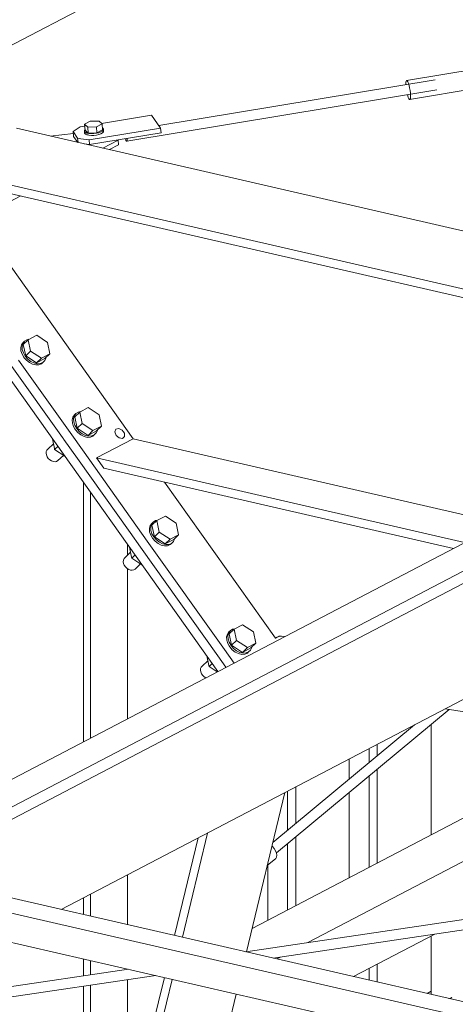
# Model space of a CAD drawing. Header units: millimetres. Extents: x 6879 to 7883, y 14059 to 14709.
# Tile 32 of 85: x 7105.51 to 7112.31, y 14373 to 14388.37. Entities that reach past the tile are written whole.
import ezdxf

# ---------------------------------------------------------------- set-up
doc = ezdxf.new("R2010")
doc.units = ezdxf.units.MM
doc.header["$LTSCALE"] = 10
doc.layers.add('PS_DIM', color=4, linetype='Continuous', lineweight=13)
doc.layers.add('PS_SOLID', color=7, linetype='Continuous', lineweight=30)

# ---------------------------------------------------------------- blocks, each defined once
blk = doc.blocks.new('uh')
at = {"layer": 'PS_SOLID', "color": 11, "linetype": 'Continuous', "lineweight": 13, "extrusion": (-1.11022e-16, 0.902689, 0.430295)}
blk.add_line((8158.858, 14406.638), (8177.713, 14416.491), dxfattribs=at)
at = {"layer": 'PS_SOLID', "color": 241, "linetype": 'Continuous', "lineweight": 13, "extrusion": (-1.11022e-16, 0.902689, 0.430295)}
for p, q in [((8167.324, 14406.696), (8165.677, 14406.423)), ((8166.123, 14406.435), (8161.807, 14405.721)), ((8165.666, 14406.399), (8165.665, 14406.372)), ((8165.665, 14406.372), (8165.665, 14406.36)), ((8165.671, 14406.416), (8165.666, 14406.399)), ((8165.677, 14406.423), (8165.671, 14406.416)), ((8165.686, 14406.419), (8165.677, 14406.423)), ((8165.695, 14406.405), (8165.686, 14406.419)), ((8165.705, 14406.381), (8165.695, 14406.405)), ((8165.715, 14406.349), (8165.705, 14406.381)), ((8165.723, 14406.128), (8167.37, 14406.401)), ((8161.305, 14405.476), (8166.15, 14406.278)), ((8165.689, 14406.202), (8165.694, 14406.185)), ((8165.724, 14406.311), (8165.715, 14406.349)), ((8165.731, 14406.271), (8165.724, 14406.311)), ((8165.736, 14406.232), (8165.731, 14406.271)), ((8165.739, 14406.195), (8165.736, 14406.232)), ((8165.694, 14406.185), (8165.704, 14406.157)), ((8165.704, 14406.157), (8165.714, 14406.137)), ((8165.714, 14406.137), (8165.723, 14406.128)), ((8165.723, 14406.128), (8165.73, 14406.13)), ((8165.73, 14406.13), (8165.736, 14406.142)), ((8165.736, 14406.142), (8165.739, 14406.164)), ((8165.739, 14406.164), (8165.739, 14406.195)), ((8160.736, 14405.788), (8160.648, 14405.742)), ((8160.648, 14405.742), (8160.657, 14405.649)), ((8160.648, 14405.742), (8160.696, 14405.698)), ((8160.873, 14405.79), (8160.736, 14405.788)), ((8160.833, 14405.699), (8160.921, 14405.746)), ((8160.921, 14405.746), (8160.873, 14405.79)), ((8161.694, 14405.886), (8160.91, 14405.756)), ((8160.929, 14405.653), (8160.921, 14405.746)), ((8161.834, 14405.681), (8161.694, 14405.886)), ((8160.58, 14405.701), (8160.469, 14405.626)), ((8160.469, 14405.626), (8160.476, 14405.552)), ((8160.469, 14405.626), (8160.539, 14405.524)), ((8160.651, 14405.713), (8160.58, 14405.701)), ((8160.652, 14405.659), (8160.644, 14405.644)), ((8160.644, 14405.644), (8160.646, 14405.616)), ((8160.644, 14405.644), (8160.646, 14405.629)), ((8160.646, 14405.629), (8160.659, 14405.616)), ((8160.646, 14405.616), (8160.648, 14405.601)), ((8160.648, 14405.601), (8160.662, 14405.588)), ((8160.655, 14405.662), (8160.652, 14405.659)), ((8160.657, 14405.649), (8160.705, 14405.605)), ((8160.659, 14405.616), (8160.683, 14405.605)), ((8160.662, 14405.588), (8160.685, 14405.577)), ((8160.683, 14405.605), (8160.714, 14405.598)), ((8160.696, 14405.698), (8160.833, 14405.699)), ((8160.696, 14405.698), (8160.705, 14405.605)), ((8160.705, 14405.605), (8160.841, 14405.607)), ((8160.714, 14405.598), (8160.751, 14405.595)), ((8160.72, 14405.497), (8161.834, 14405.681)), ((8160.726, 14405.423), (8161.841, 14405.607)), ((8160.751, 14405.595), (8160.791, 14405.596)), ((8160.791, 14405.596), (8160.832, 14405.601)), ((8160.832, 14405.601), (8160.869, 14405.609)), ((8160.833, 14405.699), (8160.841, 14405.607)), ((8160.841, 14405.607), (8160.929, 14405.653)), ((8160.869, 14405.609), (8160.901, 14405.621)), ((8160.872, 14405.582), (8160.903, 14405.593)), ((8160.901, 14405.621), (8160.925, 14405.635)), ((8160.903, 14405.593), (8160.927, 14405.607)), ((8160.925, 14405.635), (8160.939, 14405.65)), ((8160.934, 14405.68), (8160.926, 14405.685)), ((8160.927, 14405.607), (8160.941, 14405.623)), ((8160.942, 14405.666), (8160.934, 14405.68)), ((8160.939, 14405.65), (8160.942, 14405.666)), ((8160.941, 14405.623), (8160.944, 14405.638)), ((8160.944, 14405.638), (8160.942, 14405.666)), ((8161.841, 14405.607), (8161.834, 14405.681)), ((8160.476, 14405.552), (8160.54, 14405.459)), ((8160.539, 14405.524), (8160.591, 14405.516)), ((8160.539, 14405.524), (8160.545, 14405.458)), ((8160.591, 14405.516), (8160.72, 14405.497)), ((8160.643, 14405.436), (8160.726, 14405.423)), ((8160.685, 14405.577), (8160.701, 14405.574)), ((8160.701, 14405.574), (8160.716, 14405.57)), ((8160.716, 14405.57), (8160.754, 14405.567)), ((8160.72, 14405.497), (8160.726, 14405.423)), ((8160.754, 14405.567), (8160.794, 14405.568)), ((8160.794, 14405.568), (8160.834, 14405.573)), ((8160.834, 14405.573), (8160.872, 14405.582)), ((8161.286, 14405.516), (8161.286, 14405.513)), ((8161.286, 14405.513), (8161.29, 14405.501)), ((8161.29, 14405.501), (8161.294, 14405.49)), ((8161.294, 14405.49), (8161.298, 14405.482)), ((8161.298, 14405.482), (8161.302, 14405.478)), ((8161.302, 14405.478), (8161.305, 14405.476)), ((8161.305, 14405.476), (8161.308, 14405.478)), ((8161.308, 14405.478), (8161.31, 14405.483)), ((8161.31, 14405.483), (8161.312, 14405.49)), ((8161.312, 14405.514), (8161.312, 14405.52)), ((8161.312, 14405.501), (8161.312, 14405.514)), ((8161.312, 14405.49), (8161.312, 14405.501)), ((8163.643, 14394.365), (8166.34, 14396.603)), ((8165.803, 14396.365), (8163.588, 14394.527)), ((8186.335, 14396.255), (8163.165, 14392.819)), ((8163.592, 14392.721), (8185.904, 14396.029)), ((8163.583, 14394.462), (8163.574, 14394.469)), ((8163.61, 14394.431), (8163.583, 14394.462)), ((8163.631, 14394.397), (8163.61, 14394.431)), ((8163.645, 14394.362), (8163.631, 14394.397)), ((8163.501, 14394.165), (8163.635, 14394.277)), ((8163.635, 14394.277), (8163.647, 14394.3)), ((8163.65, 14394.328), (8163.645, 14394.362)), ((8163.647, 14394.3), (8163.65, 14394.328)), ((8161.331, 14392.547), (8157.375, 14391.96)), ((8158.893, 14392.024), (8161.758, 14392.449))]:
    blk.add_line(p, q, dxfattribs=at)
at = {"layer": 'PS_SOLID', "color": 6, "linetype": 'Continuous', "lineweight": 13, "extrusion": (-1.11022e-16, 0.902689, 0.430295)}
for p, q in [((8179.971, 14405.774), (8136.621, 14383.119)), ((8136.637, 14382.934), (8179.987, 14405.589)), ((8171.949, 14402.015), (8158.092, 14394.773)), ((8160.283, 14393.48), (8171.994, 14399.6))]:
    blk.add_line(p, q, dxfattribs=at)
at = {"layer": 'PS_SOLID', "color": 3, "linetype": 'Continuous', "lineweight": 13, "extrusion": (-1.11022e-16, 0.902689, 0.430295)}
for p, q in [((8173.047, 14402.589), (8159.586, 14405.678)), ((8160.472, 14405.598), (8160.109, 14405.558)), ((8160.933, 14405.369), (8161.17, 14405.493)), ((8161.17, 14405.493), (8161.169, 14405.496)), ((8161.176, 14405.419), (8161.17, 14405.493)), ((8161.036, 14405.345), (8161.176, 14405.419)), ((8157.473, 14405.255), (8171.839, 14401.958)), ((8159.254, 14404.713), (8171.663, 14401.866)), ((8159.255, 14404.415), (8159.652, 14404.622)), ((8159.066, 14404.122), (8161.408, 14400.831)), ((8159.768, 14402.378), (8159.69, 14402.304)), ((8159.743, 14402.376), (8159.708, 14402.353)), ((8159.779, 14402.384), (8159.743, 14402.376)), ((8159.9, 14402.447), (8159.768, 14402.378)), ((8159.768, 14402.378), (8159.805, 14402.198)), ((8160.069, 14402.336), (8159.9, 14402.447)), ((8159.663, 14402.298), (8159.651, 14402.254)), ((8159.651, 14402.254), (8159.654, 14402.204)), ((8159.654, 14402.204), (8159.67, 14402.152)), ((8159.687, 14402.333), (8159.663, 14402.298)), ((8159.672, 14402.274), (8159.683, 14402.318)), ((8159.675, 14402.224), (8159.672, 14402.274)), ((8159.691, 14402.171), (8159.675, 14402.224)), ((8159.683, 14402.318), (8159.708, 14402.353)), ((8159.708, 14402.353), (8159.687, 14402.333)), ((8159.69, 14402.304), (8159.728, 14402.125)), ((8160.107, 14402.156), (8160.069, 14402.336)), ((8160.42, 14400.928), (8159.617, 14402.058)), ((8159.67, 14402.152), (8159.691, 14402.115)), ((8159.72, 14402.121), (8159.691, 14402.171)), ((8159.691, 14402.115), (8159.699, 14402.101)), ((8159.699, 14402.101), (8159.739, 14402.056)), ((8159.759, 14402.075), (8159.72, 14402.121)), ((8159.728, 14402.125), (8159.805, 14402.198)), ((8159.897, 14402.014), (8159.728, 14402.125)), ((8159.739, 14402.056), (8159.785, 14402.02)), ((8159.806, 14402.039), (8159.759, 14402.075)), ((8159.805, 14402.198), (8159.974, 14402.087)), ((8159.974, 14402.087), (8159.897, 14402.014)), ((8159.897, 14402.014), (8160.029, 14402.083)), ((8160.107, 14402.156), (8159.974, 14402.087)), ((8159.995, 14402.022), (8160.026, 14402.051)), ((8160.026, 14402.051), (8160.044, 14402.091)), ((8160.029, 14402.083), (8160.107, 14402.156)), ((8160.044, 14402.091), (8160.044, 14402.097)), ((8159.785, 14402.02), (8159.836, 14401.995)), ((8159.857, 14402.014), (8159.806, 14402.039)), ((8159.836, 14401.995), (8159.887, 14401.983)), ((8159.908, 14402.003), (8159.857, 14402.014)), ((8159.887, 14401.983), (8159.934, 14401.986)), ((8159.955, 14402.005), (8159.908, 14402.003)), ((8159.934, 14401.986), (8159.975, 14402.002)), ((8159.995, 14402.022), (8159.955, 14402.005)), ((8159.975, 14402.002), (8159.995, 14402.022)), ((8160.704, 14401.317), (8160.572, 14401.248)), ((8160.873, 14401.206), (8160.704, 14401.317)), ((8160.466, 14401.169), (8160.455, 14401.124)), ((8160.491, 14401.203), (8160.466, 14401.169)), ((8160.476, 14401.144), (8160.487, 14401.188)), ((8160.478, 14401.094), (8160.476, 14401.144)), ((8160.487, 14401.188), (8160.511, 14401.223)), ((8160.511, 14401.223), (8160.491, 14401.203)), ((8160.572, 14401.248), (8160.494, 14401.175)), ((8160.494, 14401.175), (8160.531, 14400.995)), ((8160.547, 14401.246), (8160.511, 14401.223)), ((8160.583, 14401.254), (8160.547, 14401.246)), ((8160.572, 14401.248), (8160.609, 14401.068)), ((8160.91, 14401.027), (8160.873, 14401.206)), ((8160.455, 14401.124), (8160.458, 14401.074)), ((8160.458, 14401.074), (8160.474, 14401.022)), ((8160.474, 14401.022), (8160.495, 14400.985)), ((8160.495, 14401.042), (8160.478, 14401.094)), ((8160.524, 14400.991), (8160.495, 14401.042)), ((8160.495, 14400.985), (8160.503, 14400.971)), ((8160.563, 14400.946), (8160.524, 14400.991)), ((8160.531, 14400.995), (8160.609, 14401.068)), ((8160.701, 14400.884), (8160.531, 14400.995)), ((8160.609, 14401.068), (8160.778, 14400.958)), ((8160.91, 14401.027), (8160.778, 14400.958)), ((8160.833, 14400.953), (8160.91, 14401.027)), ((8161.137, 14400.98), (8161.121, 14400.938)), ((8161.182, 14400.992), (8161.137, 14400.98)), ((8161.234, 14400.967), (8161.182, 14400.992)), ((8160.144, 14400.831), (8160.176, 14400.678)), ((8160.639, 14400.622), (8160.42, 14400.928)), ((8160.503, 14400.971), (8160.542, 14400.926)), ((8160.542, 14400.926), (8160.589, 14400.89)), ((8160.61, 14400.909), (8160.563, 14400.946)), ((8160.589, 14400.89), (8160.64, 14400.865)), ((8160.66, 14400.884), (8160.61, 14400.909)), ((8160.64, 14400.865), (8160.691, 14400.853)), ((8160.711, 14400.873), (8160.66, 14400.884)), ((8160.691, 14400.853), (8160.738, 14400.856)), ((8160.778, 14400.958), (8160.701, 14400.884)), ((8160.701, 14400.884), (8160.833, 14400.953)), ((8160.759, 14400.875), (8160.711, 14400.873)), ((8160.738, 14400.856), (8160.778, 14400.872)), ((8160.799, 14400.892), (8160.759, 14400.875)), ((8160.778, 14400.872), (8160.799, 14400.892)), ((8160.799, 14400.892), (8160.829, 14400.921)), ((8160.829, 14400.921), (8160.847, 14400.961)), ((8161.408, 14400.831), (8160.834, 14400.531)), ((8160.847, 14400.961), (8160.848, 14400.968)), ((8161.121, 14400.938), (8161.141, 14400.884)), ((8161.141, 14400.884), (8161.187, 14400.844)), ((8161.187, 14400.844), (8161.239, 14400.837)), ((8161.252, 14400.942), (8161.234, 14400.967)), ((8161.239, 14400.837), (8161.271, 14400.866)), ((8161.269, 14400.917), (8161.252, 14400.942)), ((8161.271, 14400.866), (8161.269, 14400.917)), ((8161.408, 14400.831), (8167.158, 14399.511)), ((8160.073, 14400.67), (8160.057, 14400.654)), ((8160.161, 14400.752), (8160.073, 14400.67)), ((8160.176, 14400.678), (8160.179, 14400.662)), ((8160.23, 14400.71), (8160.179, 14400.662)), ((8160.047, 14400.632), (8160.045, 14400.606)), ((8160.045, 14400.606), (8160.05, 14400.578)), ((8160.057, 14400.654), (8160.047, 14400.632)), ((8160.05, 14400.578), (8160.062, 14400.549)), ((8160.062, 14400.549), (8160.081, 14400.523)), ((8160.081, 14400.523), (8160.105, 14400.501)), ((8160.179, 14400.662), (8160.338, 14400.558)), ((8160.23, 14400.489), (8160.318, 14400.572)), ((8161.626, 14399.234), (8160.639, 14400.622)), ((8160.834, 14400.531), (8160.947, 14400.372)), ((8160.834, 14400.531), (8166.584, 14399.211)), ((8160.105, 14400.501), (8160.132, 14400.484)), ((8160.132, 14400.484), (8160.16, 14400.474)), ((8160.16, 14400.474), (8160.187, 14400.471)), ((8160.187, 14400.471), (8160.211, 14400.476)), ((8160.211, 14400.476), (8160.23, 14400.489)), ((8160.947, 14400.372), (8166.408, 14399.119)), ((8161.895, 14400.155), (8163.631, 14397.715)), ((8161.909, 14399.623), (8161.777, 14399.554)), ((8162.079, 14399.512), (8161.909, 14399.623)), ((8161.672, 14399.474), (8161.661, 14399.43)), ((8161.696, 14399.509), (8161.672, 14399.474)), ((8161.681, 14399.45), (8161.693, 14399.494)), ((8161.684, 14399.399), (8161.681, 14399.45)), ((8161.693, 14399.494), (8161.717, 14399.529)), ((8161.717, 14399.529), (8161.696, 14399.509)), ((8161.777, 14399.554), (8161.7, 14399.48)), ((8161.7, 14399.48), (8161.737, 14399.301)), ((8161.753, 14399.552), (8161.717, 14399.529)), ((8161.788, 14399.56), (8161.753, 14399.552)), ((8161.777, 14399.554), (8161.814, 14399.374)), ((8162.116, 14399.332), (8162.079, 14399.512)), ((8161.661, 14399.43), (8161.663, 14399.38)), ((8161.663, 14399.38), (8161.68, 14399.328)), ((8161.68, 14399.328), (8161.701, 14399.291)), ((8161.7, 14399.347), (8161.684, 14399.399)), ((8161.729, 14399.297), (8161.7, 14399.347)), ((8161.701, 14399.291), (8161.709, 14399.277)), ((8161.769, 14399.251), (8161.729, 14399.297)), ((8161.737, 14399.301), (8161.814, 14399.374)), ((8161.906, 14399.19), (8161.737, 14399.301)), ((8161.814, 14399.374), (8161.984, 14399.263)), ((8162.116, 14399.332), (8161.984, 14399.263)), ((8162.039, 14399.259), (8162.116, 14399.332)), ((8161.35, 14399.136), (8161.382, 14398.984)), ((8162.832, 14397.539), (8161.626, 14399.234)), ((8161.709, 14399.277), (8161.748, 14399.232)), ((8161.748, 14399.232), (8161.795, 14399.195)), ((8161.815, 14399.215), (8161.769, 14399.251)), ((8161.795, 14399.195), (8161.845, 14399.17)), ((8161.866, 14399.19), (8161.815, 14399.215)), ((8161.845, 14399.17), (8161.896, 14399.159)), ((8161.917, 14399.178), (8161.866, 14399.19)), ((8161.896, 14399.159), (8161.944, 14399.161)), ((8161.984, 14399.263), (8161.906, 14399.19)), ((8161.906, 14399.19), (8162.039, 14399.259)), ((8161.964, 14399.181), (8161.917, 14399.178)), ((8161.944, 14399.161), (8161.984, 14399.178)), ((8162.005, 14399.198), (8161.964, 14399.181)), ((8161.984, 14399.178), (8162.005, 14399.198)), ((8162.005, 14399.198), (8162.035, 14399.227)), ((8162.035, 14399.227), (8162.053, 14399.267)), ((8162.053, 14399.267), (8162.054, 14399.273)), ((8161.279, 14398.975), (8161.263, 14398.959)), ((8161.366, 14399.058), (8161.279, 14398.975)), ((8161.382, 14398.984), (8161.385, 14398.967)), ((8161.436, 14399.016), (8161.385, 14398.967)), ((8161.253, 14398.937), (8161.25, 14398.911)), ((8161.25, 14398.911), (8161.256, 14398.883)), ((8161.263, 14398.959), (8161.253, 14398.937)), ((8161.256, 14398.883), (8161.268, 14398.855)), ((8161.268, 14398.855), (8161.287, 14398.829)), ((8161.287, 14398.829), (8161.311, 14398.806)), ((8161.385, 14398.967), (8161.544, 14398.864)), ((8161.436, 14398.795), (8161.523, 14398.877)), ((8161.311, 14398.806), (8161.337, 14398.789)), ((8161.337, 14398.789), (8161.365, 14398.779)), ((8161.365, 14398.779), (8161.392, 14398.777)), ((8161.392, 14398.777), (8161.417, 14398.782)), ((8161.417, 14398.782), (8161.436, 14398.795)), ((8163.115, 14397.928), (8162.983, 14397.859)), ((8163.284, 14397.818), (8163.115, 14397.928)), ((8162.878, 14397.78), (8162.866, 14397.736)), ((8162.902, 14397.815), (8162.878, 14397.78)), ((8162.887, 14397.755), (8162.898, 14397.799)), ((8162.89, 14397.705), (8162.887, 14397.755)), ((8162.898, 14397.799), (8162.923, 14397.834)), ((8162.923, 14397.834), (8162.902, 14397.815)), ((8162.983, 14397.859), (8162.905, 14397.786)), ((8162.905, 14397.786), (8162.943, 14397.606)), ((8162.958, 14397.857), (8162.923, 14397.834)), ((8162.994, 14397.865), (8162.958, 14397.857)), ((8162.983, 14397.859), (8163.02, 14397.679)), ((8163.322, 14397.638), (8163.284, 14397.818)), ((8163.655, 14397.734), (8163.688, 14397.747)), ((8163.682, 14397.742), (8163.687, 14397.746)), ((8163.688, 14397.747), (8163.725, 14397.75)), ((8163.725, 14397.75), (8163.763, 14397.743)), ((8162.866, 14397.736), (8162.869, 14397.685)), ((8162.869, 14397.685), (8162.885, 14397.633)), ((8162.885, 14397.633), (8162.906, 14397.597)), ((8162.906, 14397.653), (8162.89, 14397.705)), ((8162.935, 14397.602), (8162.906, 14397.653)), ((8162.906, 14397.597), (8162.914, 14397.583)), ((8162.974, 14397.557), (8162.935, 14397.602)), ((8162.943, 14397.606), (8163.02, 14397.679)), ((8163.112, 14397.495), (8162.943, 14397.606)), ((8163.02, 14397.679), (8163.19, 14397.569)), ((8163.322, 14397.638), (8163.19, 14397.569)), ((8163.244, 14397.564), (8163.322, 14397.638)), ((8163.631, 14397.715), (8163.682, 14397.742)), ((8163.631, 14397.715), (8163.655, 14397.734)), ((8163.763, 14397.743), (8163.77, 14397.741)), ((8162.556, 14397.442), (8162.587, 14397.289)), ((8162.982, 14397.329), (8162.832, 14397.539)), ((8162.914, 14397.583), (8162.954, 14397.537)), ((8162.954, 14397.537), (8163, 14397.501)), ((8163.021, 14397.521), (8162.974, 14397.557)), ((8163, 14397.501), (8163.051, 14397.476)), ((8163.072, 14397.496), (8163.021, 14397.521)), ((8163.051, 14397.476), (8163.102, 14397.464)), ((8163.123, 14397.484), (8163.072, 14397.496)), ((8163.102, 14397.464), (8163.149, 14397.467)), ((8163.19, 14397.569), (8163.112, 14397.495)), ((8163.112, 14397.495), (8163.244, 14397.564)), ((8163.17, 14397.487), (8163.123, 14397.484)), ((8163.149, 14397.467), (8163.19, 14397.484)), ((8163.21, 14397.503), (8163.17, 14397.487)), ((8163.19, 14397.484), (8163.21, 14397.503)), ((8163.21, 14397.503), (8163.241, 14397.532)), ((8163.241, 14397.532), (8163.259, 14397.572)), ((8163.259, 14397.572), (8163.259, 14397.579)), ((8162.572, 14397.363), (8162.485, 14397.281)), ((8162.587, 14397.289), (8162.591, 14397.273)), ((8162.642, 14397.321), (8162.591, 14397.273)), ((8162.458, 14397.243), (8162.456, 14397.217)), ((8162.456, 14397.217), (8162.461, 14397.189)), ((8162.468, 14397.265), (8162.458, 14397.243)), ((8162.461, 14397.189), (8162.474, 14397.16)), ((8162.485, 14397.281), (8162.468, 14397.265)), ((8162.474, 14397.16), (8162.493, 14397.134)), ((8162.493, 14397.134), (8162.516, 14397.112)), ((8162.591, 14397.273), (8162.717, 14397.19)), ((8162.516, 14397.112), (8162.539, 14397.097)), ((8166.277, 14396.613), (8177.452, 14394.937))]:
    blk.add_line(p, q, dxfattribs=at)
at = {"layer": 'PS_SOLID', "color": 2, "linetype": 'Continuous', "lineweight": 13, "extrusion": (-1.11022e-16, 0.902689, 0.430295)}
for p, q in [((8159.089, 14402.314), (8162.73, 14397.197)), ((8160.303, 14400.851), (8159.513, 14401.96)), ((8160.317, 14400.831), (8160.303, 14400.851)), ((8160.324, 14400.821), (8160.317, 14400.831)), ((8160.535, 14400.524), (8160.324, 14400.821)), ((8161.36, 14399.365), (8160.535, 14400.524)), ((8160.628, 14400.151), (8160.628, 14396.098)), ((8160.74, 14396.157), (8160.74, 14399.993)), ((8161.523, 14399.136), (8161.36, 14399.365)), ((8161.319, 14399.18), (8161.319, 14399.013)), ((8162.728, 14397.442), (8161.523, 14399.136)), ((8161.319, 14398.801), (8161.319, 14396.46)), ((8162.856, 14397.263), (8162.728, 14397.442)), ((8163.175, 14392.82), (8163.777, 14395.306)), ((8162.569, 14394.675), (8162.175, 14393.046)), ((8162.42, 14394.597), (8162.052, 14393.074)), ((8161.319, 14394.022), (8161.319, 14393.243)), ((8160.628, 14393.66), (8160.628, 14393.401)), ((8160.74, 14393.375), (8160.74, 14393.719)), ((8160.628, 14392.708), (8160.628, 14392.443)), ((8160.74, 14392.459), (8160.74, 14392.682)), ((8161.319, 14392.55), (8161.319, 14392.545)), ((8161.893, 14392.418), (8160.953, 14388.532)), ((8162.016, 14392.39), (8161.065, 14388.458)), ((8161.319, 14392.384), (8161.319, 14390.044)), ((8160.628, 14392.281), (8160.628, 14382.82)), ((8160.74, 14388.598), (8160.74, 14392.298)), ((8162.273, 14389.089), (8163.016, 14392.16))]:
    blk.add_line(p, q, dxfattribs=at)
at = {"layer": 'PS_SOLID', "color": 146, "linetype": 'Continuous', "lineweight": 13, "extrusion": (-1.11022e-16, 0.902689, 0.430295)}
for p, q in [((8166.059, 14396.37), (8166.059, 14394.645)), ((8165.217, 14395.879), (8165.217, 14396.059)), ((8165.09, 14395.992), (8165.09, 14395.773)), ((8164.782, 14395.831), (8164.782, 14395.517)), ((8165.217, 14394.205), (8165.217, 14395.671)), ((8165.09, 14395.566), (8165.09, 14394.138)), ((8163.819, 14395.328), (8163.819, 14394.718)), ((8163.946, 14394.824), (8163.946, 14395.395)), ((8164.782, 14395.309), (8164.782, 14393.977)), ((8163.946, 14393.54), (8163.946, 14394.616)), ((8163.819, 14394.51), (8163.819, 14393.474)), ((8163.51, 14394.173), (8163.51, 14393.313)), ((8166.059, 14393.065), (8166.059, 14392.155)), ((8165.09, 14392.559), (8165.09, 14392.377)), ((8165.217, 14392.348), (8165.217, 14392.625)), ((8166.059, 14392.205), (8165.999, 14392.168)), ((8166.059, 14392.181), (8166.059, 14392.182)), ((8166.059, 14392.178), (8166.059, 14392.181)), ((8166.067, 14392.153), (8166.062, 14392.161)), ((8166.358, 14392.097), (8166.333, 14392.092)), ((8166.354, 14392.087), (8166.382, 14392.104)), ((8166.382, 14392.104), (8166.358, 14392.097))]:
    blk.add_line(p, q, dxfattribs=at)
at = {"layer": 'PS_SOLID', "color": 94, "linetype": 'Continuous', "lineweight": 13, "extrusion": (-1.11022e-16, 0.902689, 0.430295)}
for p, q in [((8169.034, 14396.199), (8163.263, 14393.184)), ((8164.136, 14392.963), (8170.04, 14396.048)), ((8164.849, 14392.432), (8166.116, 14393.095)), ((8163.648, 14392.708), (8163.705, 14392.737))]:
    blk.add_line(p, q, dxfattribs=at)
at = {"layer": 'PS_SOLID', "color": 40, "linetype": 'Continuous', "lineweight": 13, "extrusion": (-1.11022e-16, 0.902689, 0.430295)}
for p, q in [((8174.697, 14390.172), (8158.411, 14393.91)), ((8158.093, 14393.744), (8174.379, 14390.006)), ((8158.134, 14393.281), (8173.776, 14389.691))]:
    blk.add_line(p, q, dxfattribs=at)

msp = doc.modelspace()

# ---------------------------------------------------------------- block references
at = {"layer": 'PS_DIM'}
msp.add_blockref('uh', (-1054.126, -19.005), dxfattribs=at)

doc.saveas('drawing.dxf')
